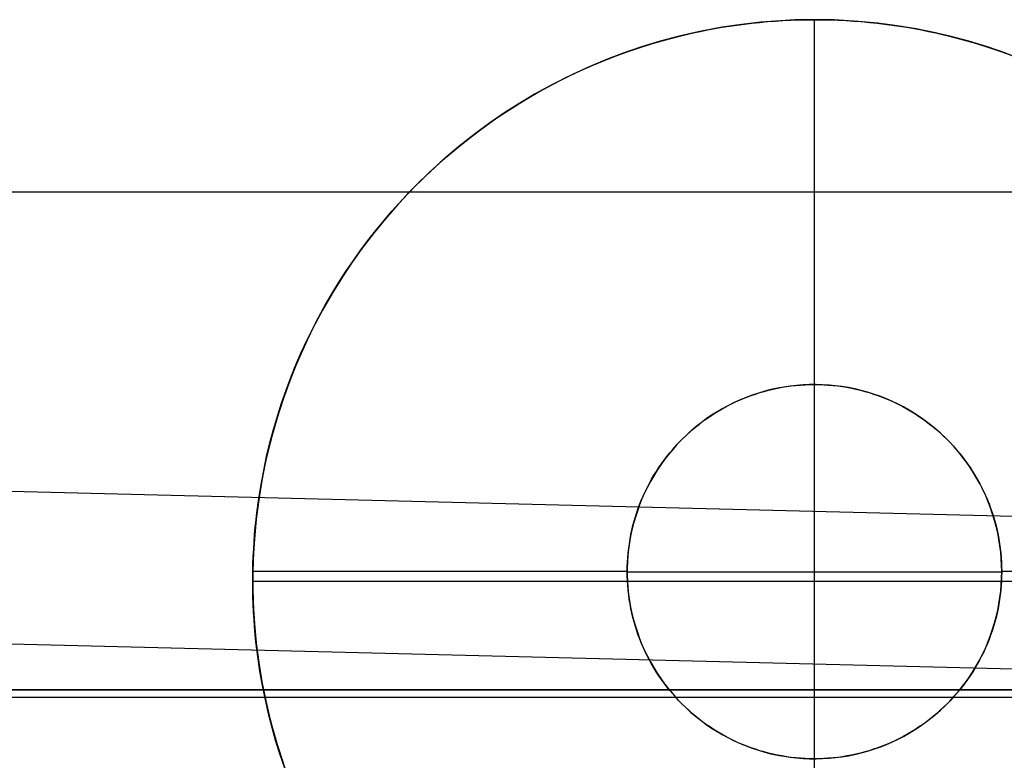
# Model space of a CAD drawing. Header units: millimetres. Extents: x 492 to 1282, y -834 to -234.
# Tile 52 of 93: x 831 to 844, y -251 to -241. Entities that reach past the tile are written whole.
import ezdxf

# ---------------------------------------------------------------- set-up
doc = ezdxf.new("R2010")
doc.units = ezdxf.units.MM
doc.layers.add('Volume$Layer 03', color=7, linetype='Continuous', true_color=0x000000)

msp = doc.modelspace()

# ---------------------------------------------------------------- linework, layer by layer
at = {"layer": 'Volume$Layer 03'}
for p, q in [((841.33, -241.235, -13.01), (841.07, -241.255, -13.01)), ((841.259, -241.239, -3.163), (841.363, -241.233, -3.148)), ((841.524, -241.225, -8.01), (841.264, -241.239, -8.01)), ((841.59, -241.223, -13.01), (841.33, -241.235, -13.01)), ((841.363, -241.233, -3.148), (841.468, -241.228, -3.135)), ((841.468, -241.228, -3.135), (841.521, -241.225, -3.131)), ((841.521, -241.225, -3.131), (841.574, -241.224, -3.127)), ((841.785, -241.221, -8.01), (841.524, -241.225, -8.01)), ((841.574, -241.224, -3.127), (841.626, -241.223, -3.124)), ((841.85, -241.221, -13.01), (841.59, -241.223, -13.01)), ((841.626, -241.223, -3.124), (841.679, -241.222, -3.121)), ((841.679, -241.222, -3.121), (841.732, -241.221, -3.12)), ((841.732, -241.221, -3.12), (841.785, -241.221, -3.12)), ((841.785, -241.221, -3.12), (841.838, -241.221, -3.12)), ((841.785, -256.221, -13.01), (841.785, -241.221, -13.01)), ((842.046, -241.225, -8.01), (841.785, -241.221, -8.01)), ((841.785, -241.221, -3.12), (841.785, -241.221, -13.01)), ((841.838, -241.221, -3.12), (841.891, -241.222, -3.121)), ((842.11, -241.228, -13.01), (841.85, -241.221, -13.01)), ((841.891, -241.222, -3.121), (841.943, -241.223, -3.124)), ((841.943, -241.223, -3.124), (841.996, -241.224, -3.127)), ((841.996, -241.224, -3.127), (842.049, -241.225, -3.131)), ((842.306, -241.239, -8.01), (842.046, -241.225, -8.01)), ((842.049, -241.225, -3.131), (842.101, -241.228, -3.135)), ((842.101, -241.228, -3.135), (842.206, -241.233, -3.148)), ((842.37, -241.244, -13.01), (842.11, -241.228, -13.01)), ((842.206, -241.233, -3.148), (842.311, -241.239, -3.163)), ((840.487, -241.334, -8.01), (840.231, -241.384, -8.01)), ((840.26, -241.377, -3.468), (840.356, -241.358, -3.427)), ((840.554, -241.323, -13.01), (840.298, -241.37, -13.01)), ((840.356, -241.358, -3.427), (840.453, -241.34, -3.389)), ((840.453, -241.34, -3.389), (840.55, -241.323, -3.352)), ((840.745, -241.293, -8.01), (840.487, -241.334, -8.01)), ((840.55, -241.323, -3.352), (840.649, -241.307, -3.317)), ((840.811, -241.284, -13.01), (840.554, -241.323, -13.01)), ((840.649, -241.307, -3.317), (840.748, -241.293, -3.285)), ((841.004, -241.262, -8.01), (840.745, -241.293, -8.01)), ((840.748, -241.293, -3.285), (840.849, -241.28, -3.255)), ((841.07, -241.255, -13.01), (840.811, -241.284, -13.01)), ((840.849, -241.28, -3.255), (840.95, -241.267, -3.228)), ((840.95, -241.267, -3.228), (841.052, -241.257, -3.203)), ((841.264, -241.239, -8.01), (841.004, -241.262, -8.01)), ((841.052, -241.257, -3.203), (841.155, -241.247, -3.182)), ((841.155, -241.247, -3.182), (841.259, -241.239, -3.163)), ((842.566, -241.262, -8.01), (842.306, -241.239, -8.01)), ((842.311, -241.239, -3.163), (842.415, -241.247, -3.182)), ((842.629, -241.269, -13.01), (842.37, -241.244, -13.01)), ((842.415, -241.247, -3.182), (842.518, -241.257, -3.203)), ((842.518, -241.257, -3.203), (842.62, -241.267, -3.228)), ((842.825, -241.293, -8.01), (842.566, -241.262, -8.01)), ((842.62, -241.267, -3.228), (842.721, -241.28, -3.255)), ((842.887, -241.302, -13.01), (842.629, -241.269, -13.01)), ((842.721, -241.28, -3.255), (842.821, -241.293, -3.285)), ((842.821, -241.293, -3.285), (842.921, -241.307, -3.317)), ((843.082, -241.334, -8.01), (842.825, -241.293, -8.01)), ((843.144, -241.345, -13.01), (842.887, -241.302, -13.01)), ((842.921, -241.307, -3.317), (843.019, -241.323, -3.352)), ((843.019, -241.323, -3.352), (843.117, -241.34, -3.389)), ((843.338, -241.384, -8.01), (843.082, -241.334, -8.01)), ((843.117, -241.34, -3.389), (843.214, -241.358, -3.427)), ((843.399, -241.397, -13.01), (843.144, -241.345, -13.01)), ((843.214, -241.358, -3.427), (843.309, -241.377, -3.468)), ((839.791, -241.491, -13.01), (839.542, -241.564, -13.01)), ((839.621, -241.54, -3.788), (839.8, -241.488, -3.69)), ((839.977, -241.442, -8.01), (839.725, -241.509, -8.01)), ((840.044, -241.426, -13.01), (839.791, -241.491, -13.01)), ((839.8, -241.488, -3.69), (839.982, -241.441, -3.597)), ((840.231, -241.384, -8.01), (839.977, -241.442, -8.01)), ((839.982, -241.441, -3.597), (840.074, -241.419, -3.552)), ((840.298, -241.37, -13.01), (840.044, -241.426, -13.01)), ((840.074, -241.419, -3.552), (840.166, -241.398, -3.51)), ((840.166, -241.398, -3.51), (840.26, -241.377, -3.468)), ((843.309, -241.377, -3.468), (843.404, -241.398, -3.51)), ((843.593, -241.442, -8.01), (843.338, -241.384, -8.01)), ((843.653, -241.457, -13.01), (843.399, -241.397, -13.01)), ((843.404, -241.398, -3.51), (843.496, -241.419, -3.552)), ((843.496, -241.419, -3.552), (843.588, -241.441, -3.597)), ((843.588, -241.441, -3.597), (843.769, -241.488, -3.69)), ((843.845, -241.509, -8.01), (843.593, -241.442, -8.01)), ((843.904, -241.526, -13.01), (843.653, -241.457, -13.01)), ((843.769, -241.488, -3.69), (843.948, -241.54, -3.788)), ((839.476, -241.585, -8.01), (839.229, -241.67, -8.01)), ((839.272, -241.655, -3.995), (839.445, -241.596, -3.889)), ((839.542, -241.564, -13.01), (839.295, -241.646, -13.01)), ((839.445, -241.596, -3.889), (839.621, -241.54, -3.788)), ((839.725, -241.509, -8.01), (839.476, -241.585, -8.01)), ((844.094, -241.585, -8.01), (843.845, -241.509, -8.01)), ((844.152, -241.604, -13.01), (843.904, -241.526, -13.01)), ((843.948, -241.54, -3.788), (844.125, -241.596, -3.889)), ((844.341, -241.67, -8.01), (844.094, -241.585, -8.01)), ((844.125, -241.596, -3.889), (844.298, -241.655, -3.995)), ((844.398, -241.691, -13.01), (844.152, -241.604, -13.01)), ((838.985, -241.763, -8.01), (838.745, -241.864, -8.01)), ((839.051, -241.737, -13.01), (838.81, -241.836, -13.01)), ((838.935, -241.783, -4.211), (839.102, -241.717, -4.102)), ((839.229, -241.67, -8.01), (838.985, -241.763, -8.01)), ((839.295, -241.646, -13.01), (839.051, -241.737, -13.01)), ((839.102, -241.717, -4.102), (839.272, -241.655, -3.995)), ((844.298, -241.655, -3.995), (844.468, -241.717, -4.102)), ((838.745, -241.864, -8.01), (838.509, -241.974, -8.01)), ((838.81, -241.836, -13.01), (838.573, -241.944, -13.01)), ((838.615, -241.924, -4.431), (838.773, -241.852, -4.321)), ((838.773, -241.852, -4.321), (838.935, -241.783, -4.211)), ((838.509, -241.974, -8.01), (838.276, -242.092, -8.01)), ((838.303, -242.078, -4.654), (838.458, -241.999, -4.542)), ((838.573, -241.944, -13.01), (838.339, -242.059, -13.01)), ((838.458, -241.999, -4.542), (838.615, -241.924, -4.431)), ((838.276, -242.092, -8.01), (838.048, -242.218, -8.01)), ((838.339, -242.059, -13.01), (838.11, -242.183, -13.01)), ((838.15, -242.16, -4.767), (838.303, -242.078, -4.654)), ((838.048, -242.218, -8.01), (837.824, -242.352, -8.01)), ((837.85, -242.336, -4.995), (837.999, -242.246, -4.881)), ((838.11, -242.183, -13.01), (837.886, -242.314, -13.01)), ((837.999, -242.246, -4.881), (838.15, -242.16, -4.767)), ((856.275, -248.151, -7.935), (623.184, -242.359, -7.935)), ((837.824, -242.352, -8.01), (837.605, -242.494, -8.01)), ((837.886, -242.314, -13.01), (837.666, -242.453, -13.01)), ((837.703, -242.429, -5.11), (837.85, -242.336, -4.995)), ((837.605, -242.494, -8.01), (837.391, -242.643, -8.01)), ((837.415, -242.625, -5.338), (837.558, -242.525, -5.224)), ((837.666, -242.453, -13.01), (837.451, -242.6, -13.01)), ((837.558, -242.525, -5.224), (837.703, -242.429, -5.11)), ((837.391, -242.643, -8.01), (837.182, -242.799, -8.01)), ((837.451, -242.6, -13.01), (837.241, -242.754, -13.01)), ((837.275, -242.728, -5.452), (837.415, -242.625, -5.338)), ((837.182, -242.799, -8.01), (836.979, -242.963, -8.01)), ((837.241, -242.754, -13.01), (837.036, -242.916, -13.01)), ((837.137, -242.835, -5.565), (837.275, -242.728, -5.452)), ((837.036, -242.916, -13.01), (836.838, -243.084, -13.01)), ((836.867, -243.058, -5.788), (837.001, -242.945, -5.677)), ((837.001, -242.945, -5.677), (837.137, -242.835, -5.565)), ((836.736, -243.175, -5.898), (836.867, -243.058, -5.788)), ((836.979, -242.963, -8.01), (836.782, -243.133, -8.01)), ((836.782, -243.133, -8.01), (836.591, -243.311, -8.01)), ((836.608, -243.294, -6.006), (836.736, -243.175, -5.898)), ((836.838, -243.084, -13.01), (836.645, -243.259, -13.01)), ((836.591, -243.311, -8.01), (836.406, -243.494, -8.01)), ((836.645, -243.259, -13.01), (836.459, -243.441, -13.01)), ((836.482, -243.418, -6.113), (836.608, -243.294, -6.006)), ((836.459, -243.441, -13.01), (836.279, -243.629, -13.01)), ((836.366, -243.535, -6.211), (836.482, -243.418, -6.113)), ((623.174, -243.522, 374.098), (1236.174, -243.522, 374.098)), ((836.406, -243.494, -8.01), (836.227, -243.685, -8.01)), ((836.253, -243.657, -6.307), (836.366, -243.535, -6.211)), ((836.227, -243.685, -8.01), (836.056, -243.881, -8.01)), ((836.279, -243.629, -13.01), (836.105, -243.823, -13.01)), ((836.142, -243.781, -6.403), (836.253, -243.657, -6.307)), ((836.105, -243.823, -13.01), (835.939, -244.023, -13.01)), ((836.033, -243.908, -6.496), (836.142, -243.781, -6.403)), ((836.056, -243.881, -8.01), (835.891, -244.083, -8.01)), ((835.926, -244.039, -6.588), (836.033, -243.908, -6.496)), ((835.891, -244.083, -8.01), (835.733, -244.291, -8.01)), ((835.939, -244.023, -13.01), (835.779, -244.229, -13.01)), ((835.822, -244.172, -6.679), (835.926, -244.039, -6.588)), ((835.779, -244.229, -13.01), (835.627, -244.44, -13.01)), ((835.72, -244.309, -6.767), (835.822, -244.172, -6.679)), ((835.733, -244.291, -8.01), (835.583, -244.504, -8.01)), ((835.621, -244.449, -6.853), (835.72, -244.309, -6.767)), ((856.215, -250.188, 7.935), (623.133, -244.396, 7.935)), ((835.583, -244.504, -8.01), (835.44, -244.722, -8.01)), ((835.627, -244.44, -13.01), (835.482, -244.656, -13.01)), ((835.524, -244.591, -6.937), (835.621, -244.449, -6.853)), ((835.43, -244.737, -7.019), (835.524, -244.591, -6.937)), ((835.44, -244.722, -8.01), (835.305, -244.945, -8.01)), ((835.339, -244.885, -7.099), (835.43, -244.737, -7.019)), ((835.482, -244.656, -13.01), (835.345, -244.877, -13.01)), ((835.345, -244.877, -13.01), (835.215, -245.103, -13.01)), ((835.252, -245.036, -7.176), (835.339, -244.885, -7.099)), ((835.167, -245.19, -7.25), (835.252, -245.036, -7.176)), ((835.305, -244.945, -8.01), (835.177, -245.173, -8.01)), ((835.177, -245.173, -8.01), (835.058, -245.404, -8.01)), ((835.215, -245.103, -13.01), (835.093, -245.333, -13.01)), ((835.085, -245.347, -7.322), (835.167, -245.19, -7.25)), ((835.058, -245.404, -8.01), (834.947, -245.64, -8.01)), ((835.093, -245.333, -13.01), (834.98, -245.568, -13.01)), ((835.007, -245.507, -7.391), (835.085, -245.347, -7.322)), ((834.98, -245.568, -13.01), (834.875, -245.806, -13.01)), ((834.932, -245.669, -7.457), (835.007, -245.507, -7.391)), ((834.947, -245.64, -8.01), (834.844, -245.88, -8.01)), ((834.861, -245.833, -7.52), (834.932, -245.669, -7.457)), ((834.875, -245.806, -13.01), (834.778, -246.047, -13.01)), ((834.794, -246.001, -7.579), (834.861, -245.833, -7.52)), ((834.844, -245.88, -8.01), (834.749, -246.123, -8.01)), ((834.778, -246.047, -13.01), (834.689, -246.292, -13.01)), ((834.73, -246.171, -7.636), (834.794, -246.001, -7.579)), ((841.536, -246.107, -7.616), (841.598, -246.102, -7.615)), ((841.633, -246.099, -0.012), (841.547, -246.106, -0.012)), ((841.633, -246.099, -5.012), (841.547, -246.106, -5.012)), ((841.598, -246.102, -7.615), (841.66, -246.098, -7.613)), ((841.72, -246.095, -0.012), (841.633, -246.099, -0.012)), ((841.72, -246.095, -5.012), (841.633, -246.099, -5.012)), ((841.66, -246.098, -7.613), (841.722, -246.095, -7.612)), ((841.807, -246.095, -0.012), (841.72, -246.095, -0.012)), ((841.807, -246.095, -5.012), (841.72, -246.095, -5.012)), ((841.722, -246.095, -7.612), (841.785, -246.095, -7.612)), ((841.785, -246.095, -7.612), (841.848, -246.095, -7.612)), ((841.785, -246.095, -0.012), (841.785, -246.095, -7.612)), ((841.785, -251.095, -0.012), (841.785, -246.095, -0.012)), ((841.893, -246.097, -0.012), (841.807, -246.095, -0.012)), ((841.893, -246.097, -5.012), (841.807, -246.095, -5.012)), ((841.848, -246.095, -7.612), (841.91, -246.098, -7.613)), ((841.98, -246.102, -0.012), (841.893, -246.097, -0.012)), ((841.98, -246.102, -5.012), (841.893, -246.097, -5.012)), ((841.91, -246.098, -7.613), (841.972, -246.102, -7.615)), ((841.972, -246.102, -7.615), (842.034, -246.107, -7.616)), ((834.749, -246.123, -8.01), (834.663, -246.369, -8.01)), ((834.67, -246.343, -7.688), (834.73, -246.171, -7.636)), ((840.938, -246.242, -7.66), (840.996, -246.222, -7.654)), ((841.037, -246.209, -0.012), (840.955, -246.236, -0.012)), ((841.037, -246.209, -5.012), (840.955, -246.236, -5.012)), ((840.996, -246.222, -7.654), (841.054, -246.203, -7.648)), ((841.12, -246.184, -0.012), (841.037, -246.209, -0.012)), ((841.12, -246.184, -5.012), (841.037, -246.209, -5.012)), ((841.054, -246.203, -7.648), (841.113, -246.186, -7.643)), ((841.113, -246.186, -7.643), (841.172, -246.171, -7.638)), ((841.204, -246.163, -0.012), (841.12, -246.184, -0.012)), ((841.204, -246.163, -5.012), (841.12, -246.184, -5.012)), ((841.172, -246.171, -7.638), (841.232, -246.156, -7.633)), ((841.289, -246.144, -0.012), (841.204, -246.163, -0.012)), ((841.289, -246.144, -5.012), (841.204, -246.163, -5.012)), ((841.232, -246.156, -7.633), (841.292, -246.143, -7.629)), ((841.375, -246.128, -0.012), (841.289, -246.144, -0.012)), ((841.375, -246.128, -5.012), (841.289, -246.144, -5.012)), ((841.292, -246.143, -7.629), (841.352, -246.132, -7.625)), ((841.352, -246.132, -7.625), (841.413, -246.122, -7.622)), ((841.46, -246.116, -0.012), (841.375, -246.128, -0.012)), ((841.46, -246.116, -5.012), (841.375, -246.128, -5.012)), ((841.413, -246.122, -7.622), (841.474, -246.114, -7.619)), ((841.547, -246.106, -0.012), (841.46, -246.116, -0.012)), ((841.547, -246.106, -5.012), (841.46, -246.116, -5.012)), ((841.474, -246.114, -7.619), (841.536, -246.107, -7.616)), ((842.066, -246.11, -0.012), (841.98, -246.102, -0.012)), ((842.066, -246.11, -5.012), (841.98, -246.102, -5.012)), ((842.034, -246.107, -7.616), (842.096, -246.114, -7.619)), ((842.152, -246.122, -0.012), (842.066, -246.11, -0.012)), ((842.152, -246.122, -5.012), (842.066, -246.11, -5.012)), ((842.096, -246.114, -7.619), (842.157, -246.122, -7.622)), ((842.238, -246.136, -0.012), (842.152, -246.122, -0.012)), ((842.238, -246.136, -5.012), (842.152, -246.122, -5.012)), ((842.157, -246.122, -7.622), (842.218, -246.132, -7.625)), ((842.218, -246.132, -7.625), (842.278, -246.143, -7.629)), ((842.323, -246.153, -0.012), (842.238, -246.136, -0.012)), ((842.323, -246.153, -5.012), (842.238, -246.136, -5.012)), ((842.278, -246.143, -7.629), (842.338, -246.156, -7.633)), ((842.407, -246.173, -0.012), (842.323, -246.153, -0.012)), ((842.407, -246.173, -5.012), (842.323, -246.153, -5.012)), ((842.338, -246.156, -7.633), (842.398, -246.171, -7.638)), ((842.398, -246.171, -7.638), (842.457, -246.186, -7.643)), ((842.491, -246.196, -0.012), (842.407, -246.173, -0.012)), ((842.491, -246.196, -5.012), (842.407, -246.173, -5.012)), ((842.457, -246.186, -7.643), (842.516, -246.203, -7.648)), ((842.574, -246.222, -0.012), (842.491, -246.196, -0.012)), ((842.574, -246.222, -5.012), (842.491, -246.196, -5.012)), ((842.516, -246.203, -7.648), (842.574, -246.222, -7.654)), ((842.656, -246.251, -0.012), (842.574, -246.222, -0.012)), ((842.574, -246.222, -7.654), (842.631, -246.242, -7.66)), ((842.656, -246.251, -5.012), (842.574, -246.222, -5.012)), ((834.689, -246.292, -13.01), (834.609, -246.54, -13.01)), ((834.614, -246.518, -7.738), (834.67, -246.343, -7.688)), ((840.605, -246.39, -7.704), (840.659, -246.362, -7.696)), ((840.714, -246.335, -0.012), (840.636, -246.374, -0.012)), ((840.714, -246.335, -5.012), (840.636, -246.374, -5.012)), ((840.659, -246.362, -7.696), (840.714, -246.335, -7.688)), ((840.793, -246.3, -0.012), (840.714, -246.335, -0.012)), ((840.793, -246.3, -5.012), (840.714, -246.335, -5.012)), ((840.714, -246.335, -7.688), (840.769, -246.31, -7.681)), ((840.769, -246.31, -7.681), (840.825, -246.286, -7.674)), ((840.873, -246.267, -0.012), (840.793, -246.3, -0.012)), ((840.873, -246.267, -5.012), (840.793, -246.3, -5.012)), ((840.825, -246.286, -7.674), (840.881, -246.263, -7.667)), ((840.955, -246.236, -0.012), (840.873, -246.267, -0.012)), ((840.955, -246.236, -5.012), (840.873, -246.267, -5.012)), ((840.881, -246.263, -7.667), (840.938, -246.242, -7.66)), ((842.631, -246.242, -7.66), (842.688, -246.263, -7.667)), ((842.737, -246.283, -0.012), (842.656, -246.251, -0.012)), ((842.737, -246.283, -5.012), (842.656, -246.251, -5.012)), ((842.688, -246.263, -7.667), (842.745, -246.286, -7.674)), ((842.816, -246.317, -0.012), (842.737, -246.283, -0.012)), ((842.816, -246.317, -5.012), (842.737, -246.283, -5.012)), ((842.745, -246.286, -7.674), (842.801, -246.31, -7.681)), ((842.801, -246.31, -7.681), (842.856, -246.335, -7.688)), ((842.895, -246.354, -0.012), (842.816, -246.317, -0.012)), ((842.895, -246.354, -5.012), (842.816, -246.317, -5.012)), ((842.856, -246.335, -7.688), (842.911, -246.362, -7.696)), ((842.972, -246.394, -0.012), (842.895, -246.354, -0.012)), ((842.972, -246.394, -5.012), (842.895, -246.354, -5.012)), ((842.911, -246.362, -7.696), (842.965, -246.39, -7.704)), ((834.663, -246.369, -8.01), (834.586, -246.618, -8.01)), ((840.396, -246.516, -7.739), (840.447, -246.482, -7.73)), ((840.485, -246.459, -0.012), (840.412, -246.505, -0.012)), ((840.485, -246.459, -5.012), (840.412, -246.505, -5.012)), ((840.447, -246.482, -7.73), (840.499, -246.45, -7.721)), ((840.56, -246.415, -0.012), (840.485, -246.459, -0.012)), ((840.56, -246.415, -5.012), (840.485, -246.459, -5.012)), ((840.499, -246.45, -7.721), (840.552, -246.42, -7.712)), ((840.552, -246.42, -7.712), (840.605, -246.39, -7.704)), ((840.636, -246.374, -0.012), (840.56, -246.415, -0.012)), ((840.636, -246.374, -5.012), (840.56, -246.415, -5.012)), ((842.965, -246.39, -7.704), (843.018, -246.42, -7.712)), ((843.047, -246.437, -0.012), (842.972, -246.394, -0.012)), ((843.047, -246.437, -5.012), (842.972, -246.394, -5.012)), ((843.018, -246.42, -7.712), (843.071, -246.45, -7.721)), ((843.122, -246.482, -0.012), (843.047, -246.437, -0.012)), ((843.122, -246.482, -5.012), (843.047, -246.437, -5.012)), ((843.071, -246.45, -7.721), (843.123, -246.482, -7.73)), ((843.194, -246.53, -0.012), (843.122, -246.482, -0.012)), ((843.194, -246.53, -5.012), (843.122, -246.482, -5.012)), ((843.123, -246.482, -7.73), (843.174, -246.516, -7.739)), ((834.586, -246.618, -8.01), (834.517, -246.87, -8.01)), ((834.609, -246.54, -13.01), (834.538, -246.79, -13.01)), ((834.562, -246.695, -7.783), (834.614, -246.518, -7.738)), ((840.2, -246.661, -7.776), (840.248, -246.623, -7.766)), ((840.27, -246.606, -0.012), (840.202, -246.659, -0.012)), ((840.27, -246.606, -5.012), (840.202, -246.659, -5.012)), ((840.248, -246.623, -7.766), (840.296, -246.586, -7.757)), ((840.34, -246.554, -0.012), (840.27, -246.606, -0.012)), ((840.34, -246.554, -5.012), (840.27, -246.606, -5.012)), ((840.296, -246.586, -7.757), (840.346, -246.55, -7.748)), ((840.412, -246.505, -0.012), (840.34, -246.554, -0.012)), ((840.412, -246.505, -5.012), (840.34, -246.554, -5.012)), ((840.346, -246.55, -7.748), (840.396, -246.516, -7.739)), ((843.174, -246.516, -7.739), (843.224, -246.55, -7.748)), ((843.265, -246.58, -0.012), (843.194, -246.53, -0.012)), ((843.265, -246.58, -5.012), (843.194, -246.53, -5.012)), ((843.224, -246.55, -7.748), (843.273, -246.586, -7.757)), ((843.334, -246.632, -0.012), (843.265, -246.58, -0.012)), ((843.334, -246.632, -5.012), (843.265, -246.58, -5.012)), ((843.273, -246.586, -7.757), (843.322, -246.623, -7.766)), ((843.322, -246.623, -7.766), (843.37, -246.661, -7.776)), ((834.514, -246.875, -7.825), (834.562, -246.695, -7.783)), ((840.062, -246.783, -7.805), (840.107, -246.741, -7.795)), ((840.136, -246.716, -0.012), (840.072, -246.774, -0.012)), ((840.136, -246.716, -5.012), (840.072, -246.774, -5.012)), ((840.107, -246.741, -7.795), (840.153, -246.7, -7.785)), ((840.202, -246.659, -0.012), (840.136, -246.716, -0.012)), ((840.202, -246.659, -5.012), (840.136, -246.716, -5.012)), ((840.153, -246.7, -7.785), (840.2, -246.661, -7.776)), ((843.401, -246.687, -0.012), (843.334, -246.632, -0.012)), ((843.401, -246.687, -5.012), (843.334, -246.632, -5.012)), ((843.37, -246.661, -7.776), (843.417, -246.7, -7.785)), ((843.466, -246.744, -0.012), (843.401, -246.687, -0.012)), ((843.466, -246.744, -5.012), (843.401, -246.687, -5.012)), ((843.417, -246.7, -7.785), (843.463, -246.741, -7.795)), ((843.463, -246.741, -7.795), (843.508, -246.783, -7.805)), ((843.529, -246.804, -0.012), (843.466, -246.744, -0.012)), ((843.529, -246.804, -5.012), (843.466, -246.744, -5.012)), ((834.517, -246.87, -8.01), (834.457, -247.124, -8.01)), ((834.47, -247.057, -7.863), (834.514, -246.875, -7.825)), ((834.538, -246.79, -13.01), (834.475, -247.043, -13.01)), ((839.933, -246.915, -7.834), (839.975, -246.87, -7.824)), ((840.009, -246.834, -0.012), (839.949, -246.897, -0.012)), ((840.009, -246.834, -5.012), (839.949, -246.897, -5.012)), ((839.975, -246.87, -7.824), (840.018, -246.826, -7.815)), ((840.072, -246.774, -0.012), (840.009, -246.834, -0.012)), ((840.072, -246.774, -5.012), (840.009, -246.834, -5.012)), ((840.018, -246.826, -7.815), (840.062, -246.783, -7.805)), ((843.508, -246.783, -7.805), (843.552, -246.826, -7.815)), ((843.591, -246.866, -0.012), (843.529, -246.804, -0.012)), ((843.591, -246.866, -5.012), (843.529, -246.804, -5.012)), ((843.552, -246.826, -7.815), (843.595, -246.87, -7.824)), ((843.65, -246.929, -0.012), (843.591, -246.866, -0.012)), ((843.65, -246.929, -5.012), (843.591, -246.866, -5.012)), ((843.595, -246.87, -7.824), (843.637, -246.915, -7.834)), ((839.815, -247.056, -7.863), (839.853, -247.008, -7.853)), ((839.892, -246.962, -0.012), (839.836, -247.029, -0.012)), ((839.892, -246.962, -5.012), (839.836, -247.029, -5.012)), ((839.853, -247.008, -7.853), (839.892, -246.961, -7.844)), ((839.949, -246.897, -0.012), (839.892, -246.962, -0.012)), ((839.949, -246.897, -5.012), (839.892, -246.962, -5.012)), ((839.892, -246.961, -7.844), (839.933, -246.915, -7.834)), ((843.637, -246.915, -7.834), (843.677, -246.961, -7.844)), ((843.706, -246.995, -0.012), (843.65, -246.929, -0.012)), ((843.706, -246.995, -5.012), (843.65, -246.929, -5.012)), ((843.677, -246.961, -7.844), (843.717, -247.008, -7.853)), ((843.761, -247.063, -0.012), (843.706, -246.995, -0.012)), ((843.761, -247.063, -5.012), (843.706, -246.995, -5.012)), ((843.717, -247.008, -7.853), (843.755, -247.056, -7.863)), ((834.457, -247.124, -8.01), (834.406, -247.379, -8.01)), ((834.475, -247.043, -13.01), (834.421, -247.298, -13.01)), ((834.431, -247.241, -7.897), (834.47, -247.057, -7.863)), ((839.707, -247.204, -7.89), (839.742, -247.154, -7.881)), ((839.783, -247.097, -0.012), (839.732, -247.168, -0.012)), ((839.783, -247.097, -5.012), (839.732, -247.168, -5.012)), ((839.742, -247.154, -7.881), (839.778, -247.104, -7.872)), ((839.778, -247.104, -7.872), (839.815, -247.056, -7.863)), ((839.836, -247.029, -0.012), (839.783, -247.097, -0.012)), ((839.836, -247.029, -5.012), (839.783, -247.097, -5.012)), ((843.755, -247.056, -7.863), (843.792, -247.104, -7.872)), ((843.813, -247.132, -0.012), (843.761, -247.063, -0.012)), ((843.813, -247.132, -5.012), (843.761, -247.063, -5.012)), ((843.792, -247.104, -7.872), (843.828, -247.154, -7.881)), ((843.862, -247.203, -0.012), (843.813, -247.132, -0.012)), ((843.862, -247.203, -5.012), (843.813, -247.132, -5.012)), ((834.396, -247.428, -7.927), (834.431, -247.241, -7.897)), ((839.684, -247.24, -0.012), (839.638, -247.313, -0.012)), ((839.684, -247.24, -5.012), (839.638, -247.313, -5.012)), ((839.642, -247.307, -7.907), (839.674, -247.255, -7.899)), ((839.674, -247.255, -7.899), (839.707, -247.204, -7.89)), ((839.732, -247.168, -0.012), (839.684, -247.24, -0.012)), ((839.732, -247.168, -5.012), (839.684, -247.24, -5.012)), ((843.828, -247.154, -7.881), (843.863, -247.204, -7.89)), ((843.909, -247.276, -0.012), (843.862, -247.203, -0.012)), ((843.909, -247.276, -5.012), (843.862, -247.203, -5.012)), ((843.863, -247.204, -7.89), (843.896, -247.255, -7.899)), ((843.896, -247.255, -7.899), (843.928, -247.307, -7.907)), ((843.954, -247.351, -0.012), (843.909, -247.276, -0.012)), ((843.954, -247.351, -5.012), (843.909, -247.276, -5.012)), ((834.406, -247.379, -8.01), (834.364, -247.637, -8.01)), ((834.421, -247.298, -13.01), (834.376, -247.554, -13.01)), ((839.595, -247.389, -0.012), (839.554, -247.465, -0.012)), ((839.595, -247.389, -5.012), (839.554, -247.465, -5.012)), ((839.554, -247.467, -7.931), (839.582, -247.413, -7.923)), ((839.582, -247.413, -7.923), (839.611, -247.359, -7.915)), ((839.638, -247.313, -0.012), (839.595, -247.389, -0.012)), ((839.638, -247.313, -5.012), (839.595, -247.389, -5.012)), ((839.611, -247.359, -7.915), (839.642, -247.307, -7.907)), ((843.928, -247.307, -7.907), (843.959, -247.36, -7.915)), ((843.995, -247.427, -0.012), (843.954, -247.351, -0.012)), ((843.995, -247.427, -5.012), (843.954, -247.351, -5.012)), ((843.959, -247.36, -7.915), (843.988, -247.413, -7.923)), ((843.988, -247.413, -7.923), (844.017, -247.467, -7.931)), ((834.366, -247.617, -7.952), (834.396, -247.428, -7.927)), ((839.517, -247.543, -0.012), (839.481, -247.623, -0.012)), ((839.517, -247.543, -5.012), (839.481, -247.623, -5.012)), ((839.501, -247.576, -7.946), (839.527, -247.521, -7.939)), ((839.554, -247.465, -0.012), (839.517, -247.543, -0.012)), ((839.554, -247.465, -5.012), (839.517, -247.543, -5.012)), ((839.527, -247.521, -7.939), (839.554, -247.467, -7.931)), ((844.035, -247.504, -0.012), (843.995, -247.427, -0.012)), ((844.035, -247.504, -5.012), (843.995, -247.427, -5.012)), ((844.017, -247.467, -7.931), (844.043, -247.522, -7.939)), ((844.071, -247.583, -0.012), (844.035, -247.504, -0.012)), ((844.071, -247.583, -5.012), (844.035, -247.504, -5.012)), ((844.043, -247.522, -7.939), (844.069, -247.577, -7.946)), ((834.364, -247.637, -8.01), (834.33, -247.895, -8.01)), ((834.376, -247.554, -13.01), (834.34, -247.812, -13.01)), ((834.34, -247.808, -7.974), (834.366, -247.617, -7.952)), ((839.481, -247.623, -0.012), (839.449, -247.703, -0.012)), ((839.481, -247.623, -5.012), (839.449, -247.703, -5.012)), ((839.454, -247.689, -7.959), (839.477, -247.632, -7.953)), ((839.477, -247.632, -7.953), (839.501, -247.576, -7.946)), ((844.069, -247.577, -7.946), (844.093, -247.633, -7.953)), ((844.105, -247.663, -0.012), (844.071, -247.583, -0.012)), ((844.105, -247.663, -5.012), (844.071, -247.583, -5.012)), ((844.093, -247.633, -7.953), (844.116, -247.69, -7.96)), ((844.136, -247.744, -0.012), (844.105, -247.663, -0.012)), ((844.136, -247.744, -5.012), (844.105, -247.663, -5.012)), ((834.329, -247.904, -7.982), (834.34, -247.808, -7.974)), ((839.42, -247.785, -0.012), (839.393, -247.868, -0.012)), ((839.42, -247.785, -5.012), (839.393, -247.868, -5.012)), ((839.394, -247.862, -7.977), (839.413, -247.804, -7.972)), ((839.413, -247.804, -7.972), (839.433, -247.746, -7.966)), ((839.449, -247.703, -0.012), (839.42, -247.785, -0.012)), ((839.449, -247.703, -5.012), (839.42, -247.785, -5.012)), ((839.433, -247.746, -7.966), (839.454, -247.689, -7.959)), ((844.116, -247.69, -7.96), (844.137, -247.747, -7.966)), ((844.164, -247.826, -0.012), (844.136, -247.744, -0.012)), ((844.164, -247.826, -5.012), (844.136, -247.744, -5.012)), ((844.137, -247.747, -7.966), (844.157, -247.805, -7.972)), ((844.157, -247.805, -7.972), (844.176, -247.863, -7.977)), ((834.33, -247.895, -8.01), (834.306, -248.155, -8.01)), ((834.34, -247.812, -13.01), (834.313, -248.071, -13.01)), ((834.319, -248.001, -7.99), (834.329, -247.904, -7.982)), ((839.361, -247.98, -7.987), (839.377, -247.92, -7.983)), ((839.393, -247.868, -0.012), (839.369, -247.951, -0.012)), ((839.393, -247.868, -5.012), (839.369, -247.951, -5.012)), ((839.377, -247.92, -7.983), (839.394, -247.862, -7.977)), ((844.189, -247.909, -0.012), (844.164, -247.826, -0.012)), ((844.189, -247.909, -5.012), (844.164, -247.826, -5.012)), ((844.176, -247.863, -7.977), (844.193, -247.922, -7.983)), ((844.211, -247.993, -0.012), (844.189, -247.909, -0.012)), ((844.211, -247.993, -5.012), (844.189, -247.909, -5.012)), ((844.193, -247.922, -7.983), (844.209, -247.981, -7.988)), ((834.313, -248.071, -13.01), (834.295, -248.331, -13.01)), ((834.31, -248.098, -7.997), (834.319, -248.001, -7.99)), ((839.348, -248.035, -0.012), (839.33, -248.12, -0.012)), ((839.348, -248.035, -5.012), (839.33, -248.12, -5.012)), ((839.334, -248.099, -7.996), (839.347, -248.039, -7.992)), ((839.347, -248.039, -7.992), (839.361, -247.98, -7.987)), ((839.369, -247.951, -0.012), (839.348, -248.035, -0.012)), ((839.369, -247.951, -5.012), (839.348, -248.035, -5.012)), ((844.209, -247.981, -7.988), (844.223, -248.041, -7.992)), ((844.231, -248.078, -0.012), (844.211, -247.993, -0.012)), ((844.231, -248.078, -5.012), (844.211, -247.993, -5.012)), ((844.223, -248.041, -7.992), (844.236, -248.101, -7.996)), ((834.306, -248.155, -8.01), (834.291, -248.415, -8.01)), ((834.297, -248.294, -8.007), (834.303, -248.196, -8.002)), ((834.303, -248.196, -8.002), (834.31, -248.098, -7.997)), ((839.313, -248.221, -8.003), (839.323, -248.16, -8)), ((839.33, -248.12, -0.012), (839.315, -248.206, -0.012)), ((839.33, -248.12, -5.012), (839.315, -248.206, -5.012)), ((839.323, -248.16, -8), (839.334, -248.099, -7.996)), ((844.247, -248.163, -0.012), (844.231, -248.078, -0.012)), ((844.247, -248.163, -5.012), (844.231, -248.078, -5.012)), ((844.236, -248.101, -7.996), (844.247, -248.161, -8)), ((844.247, -248.161, -8), (844.257, -248.222, -8.003)), ((844.261, -248.249, -0.012), (844.247, -248.163, -0.012)), ((844.261, -248.249, -5.012), (844.247, -248.163, -5.012)), ((834.295, -248.331, -13.01), (834.286, -248.591, -13.01)), ((834.292, -248.393, -8.01), (834.297, -248.294, -8.007)), ((839.303, -248.292, -0.012), (839.294, -248.378, -0.012)), ((839.303, -248.292, -5.012), (839.294, -248.378, -5.012)), ((839.297, -248.343, -8.008), (839.304, -248.282, -8.006)), ((839.315, -248.206, -0.012), (839.303, -248.292, -0.012)), ((839.315, -248.206, -5.012), (839.303, -248.292, -5.012)), ((839.304, -248.282, -8.006), (839.313, -248.221, -8.003)), ((844.257, -248.222, -8.003), (844.266, -248.284, -8.006)), ((844.271, -248.335, -0.012), (844.261, -248.249, -0.012)), ((844.271, -248.335, -5.012), (844.261, -248.249, -5.012)), ((844.266, -248.284, -8.006), (844.272, -248.345, -8.008)), ((844.279, -248.421, -0.012), (844.271, -248.335, -0.012)), ((844.279, -248.421, -5.012), (844.271, -248.335, -5.012)), ((834.288, -248.493, -8.011), (834.292, -248.393, -8.01)), ((839.288, -248.464, -0.012), (839.285, -248.551, -0.012)), ((839.288, -248.464, -5.012), (839.285, -248.551, -5.012)), ((839.286, -248.53, -8.012), (839.288, -248.467, -8.011)), ((839.294, -248.378, -0.012), (839.288, -248.464, -0.012)), ((839.294, -248.378, -5.012), (839.288, -248.464, -5.012)), ((839.288, -248.467, -8.011), (839.292, -248.405, -8.01)), ((839.292, -248.405, -8.01), (839.297, -248.343, -8.008)), ((844.272, -248.345, -8.008), (844.278, -248.407, -8.01)), ((844.278, -248.407, -8.01), (844.282, -248.469, -8.011)), ((844.283, -248.508, -0.012), (844.279, -248.421, -0.012)), ((844.283, -248.508, -5.012), (844.279, -248.421, -5.012)), ((834.285, -248.721, -8.011), (834.286, -248.593, -8.012)), ((834.286, -248.593, -8.012), (834.288, -248.493, -8.011)), ((834.286, -248.591, -13.01), (834.286, -248.851, -13.01)), ((839.285, -248.593, -8.012), (834.286, -248.593, -8.012)), ((839.285, -248.593, -8.012), (839.286, -248.53, -8.012)), ((839.285, -248.551, -0.012), (839.285, -248.638, -0.012)), ((839.285, -248.551, -5.012), (839.285, -248.638, -5.012)), ((839.286, -248.655, -8.012), (839.285, -248.593, -8.012)), ((839.285, -248.595, -0.012), (839.285, -248.595, -8.012)), ((839.285, -248.595, -0.012), (844.285, -248.595, -0.012)), ((844.282, -248.469, -8.011), (844.284, -248.532, -8.012)), ((844.285, -248.595, -0.012), (844.283, -248.508, -0.012)), ((844.285, -248.595, -5.012), (844.283, -248.508, -5.012)), ((844.283, -248.681, -0.012), (844.285, -248.595, -0.012)), ((844.283, -248.681, -5.012), (844.285, -248.595, -5.012)), ((844.284, -248.532, -8.012), (844.285, -248.595, -8.012)), ((844.285, -248.595, -8.012), (844.284, -248.657, -8.012)), ((849.284, -248.593, -8.012), (844.285, -248.593, -8.012)), ((844.285, -248.595, -0.012), (844.285, -248.595, -8.012)), ((834.286, -248.824, -8.009), (834.285, -248.721, -8.011)), ((834.285, -248.721, -13.01), (849.285, -248.721, -13.01)), ((834.285, -248.721, -8.011), (834.285, -248.721, -13.01)), ((839.285, -248.638, -0.012), (839.288, -248.725, -0.012)), ((839.285, -248.638, -5.012), (839.288, -248.725, -5.012)), ((839.288, -248.718, -8.011), (839.286, -248.655, -8.012)), ((839.292, -248.78, -8.01), (839.288, -248.718, -8.011)), ((839.288, -248.725, -0.012), (839.294, -248.811, -0.012)), ((839.288, -248.725, -5.012), (839.294, -248.811, -5.012)), ((844.282, -248.72, -8.011), (844.278, -248.782, -8.01)), ((844.279, -248.768, -0.012), (844.283, -248.681, -0.012)), ((844.279, -248.768, -5.012), (844.283, -248.681, -5.012)), ((844.284, -248.657, -8.012), (844.282, -248.72, -8.011)), ((834.285, -248.769, -8.01), (834.291, -249.03, -8.01)), ((834.288, -248.927, -8.005), (834.286, -248.824, -8.009)), ((834.286, -248.851, -13.01), (834.295, -249.111, -13.01)), ((839.297, -248.842, -8.008), (839.292, -248.78, -8.01)), ((839.294, -248.811, -0.012), (839.303, -248.898, -0.012)), ((839.294, -248.811, -5.012), (839.303, -248.898, -5.012)), ((839.304, -248.904, -8.006), (839.297, -248.842, -8.008)), ((844.261, -248.941, -0.012), (844.271, -248.854, -0.012)), ((844.261, -248.941, -5.012), (844.271, -248.854, -5.012)), ((844.273, -248.844, -8.008), (844.266, -248.905, -8.006)), ((844.271, -248.854, -0.012), (844.279, -248.768, -0.012)), ((844.271, -248.854, -5.012), (844.279, -248.768, -5.012)), ((844.278, -248.782, -8.01), (844.273, -248.844, -8.008)), ((834.291, -249.03, -8), (834.288, -248.927, -8.005)), ((839.303, -248.898, -0.012), (839.315, -248.984, -0.012)), ((839.303, -248.898, -5.012), (839.315, -248.984, -5.012)), ((839.312, -248.965, -8.003), (839.304, -248.904, -8.006)), ((839.322, -249.026, -8), (839.312, -248.965, -8.003)), ((839.315, -248.984, -0.012), (839.33, -249.069, -0.012)), ((839.315, -248.984, -5.012), (839.33, -249.069, -5.012)), ((844.247, -249.026, -0.012), (844.261, -248.941, -0.012)), ((844.247, -249.026, -5.012), (844.261, -248.941, -5.012)), ((844.257, -248.967, -8.003), (844.247, -249.028, -8)), ((844.266, -248.905, -8.006), (844.257, -248.967, -8.003)), ((834.296, -249.131, -7.994), (834.291, -249.03, -8)), ((834.291, -249.03, -8.01), (834.307, -249.29, -8.01)), ((834.295, -249.111, -13.01), (834.313, -249.371, -13.01)), ((839.334, -249.087, -7.996), (839.322, -249.026, -8)), ((839.33, -249.069, -0.012), (839.348, -249.154, -0.012)), ((839.33, -249.069, -5.012), (839.348, -249.154, -5.012)), ((839.346, -249.147, -7.992), (839.334, -249.087, -7.996)), ((844.211, -249.196, -0.012), (844.231, -249.112, -0.012)), ((844.211, -249.196, -5.012), (844.231, -249.112, -5.012)), ((844.236, -249.088, -7.996), (844.223, -249.148, -7.992)), ((844.231, -249.112, -0.012), (844.247, -249.026, -0.012)), ((844.231, -249.112, -5.012), (844.247, -249.026, -5.012)), ((844.247, -249.028, -8), (844.236, -249.088, -7.996)), ((834.302, -249.233, -7.987), (834.296, -249.131, -7.994)), ((834.309, -249.333, -7.978), (834.302, -249.233, -7.987)), ((839.361, -249.206, -7.987), (839.346, -249.147, -7.992)), ((839.348, -249.154, -0.012), (839.369, -249.238, -0.012)), ((839.348, -249.154, -5.012), (839.369, -249.238, -5.012)), ((839.376, -249.266, -7.982), (839.361, -249.206, -7.987)), ((839.369, -249.238, -0.012), (839.393, -249.322, -0.012)), ((839.369, -249.238, -5.012), (839.393, -249.322, -5.012)), ((844.189, -249.28, -0.012), (844.211, -249.196, -0.012)), ((844.189, -249.28, -5.012), (844.211, -249.196, -5.012)), ((844.209, -249.208, -7.987), (844.193, -249.267, -7.982)), ((844.223, -249.148, -7.992), (844.209, -249.208, -7.987)), ((834.307, -249.29, -8.01), (834.331, -249.549, -8.01)), ((834.318, -249.433, -7.968), (834.309, -249.333, -7.978)), ((834.313, -249.371, -13.01), (834.34, -249.63, -13.01)), ((839.394, -249.325, -7.977), (839.376, -249.266, -7.982)), ((839.393, -249.322, -0.012), (839.42, -249.404, -0.012)), ((839.393, -249.322, -5.012), (839.42, -249.404, -5.012)), ((839.412, -249.383, -7.972), (839.394, -249.325, -7.977)), ((839.432, -249.441, -7.966), (839.412, -249.383, -7.972)), ((844.136, -249.445, -0.012), (844.164, -249.363, -0.012)), ((844.136, -249.445, -5.012), (844.164, -249.363, -5.012)), ((844.157, -249.384, -7.971), (844.137, -249.442, -7.965)), ((844.176, -249.326, -7.977), (844.157, -249.384, -7.971)), ((844.164, -249.363, -0.012), (844.189, -249.28, -0.012)), ((844.164, -249.363, -5.012), (844.189, -249.28, -5.012)), ((844.193, -249.267, -7.982), (844.176, -249.326, -7.977)), ((834.328, -249.533, -7.957), (834.318, -249.433, -7.968)), ((839.42, -249.404, -0.012), (839.449, -249.486, -0.012)), ((839.42, -249.404, -5.012), (839.449, -249.486, -5.012)), ((839.453, -249.498, -7.959), (839.432, -249.441, -7.966)), ((839.449, -249.486, -0.012), (839.481, -249.566, -0.012)), ((839.449, -249.486, -5.012), (839.481, -249.566, -5.012)), ((839.476, -249.554, -7.953), (839.453, -249.498, -7.959)), ((844.116, -249.499, -7.959), (844.093, -249.555, -7.952)), ((844.105, -249.526, -0.012), (844.136, -249.445, -0.012)), ((844.105, -249.526, -5.012), (844.136, -249.445, -5.012)), ((844.137, -249.442, -7.965), (844.116, -249.499, -7.959)), ((834.339, -249.632, -7.945), (834.328, -249.533, -7.957)), ((834.331, -249.549, -8.01), (834.364, -249.808, -8.01)), ((834.352, -249.73, -7.931), (834.339, -249.632, -7.945)), ((834.34, -249.63, -13.01), (834.376, -249.888, -13.01)), ((839.5, -249.61, -7.946), (839.476, -249.554, -7.953)), ((839.481, -249.566, -0.012), (839.517, -249.646, -0.012)), ((839.481, -249.566, -5.012), (839.517, -249.646, -5.012)), ((839.526, -249.666, -7.938), (839.5, -249.61, -7.946)), ((839.517, -249.646, -0.012), (839.554, -249.724, -0.012)), ((839.517, -249.646, -5.012), (839.554, -249.724, -5.012)), ((844.035, -249.685, -0.012), (844.071, -249.606, -0.012)), ((844.035, -249.685, -5.012), (844.071, -249.606, -5.012)), ((844.069, -249.611, -7.946), (844.044, -249.667, -7.938)), ((844.093, -249.555, -7.952), (844.069, -249.611, -7.946)), ((844.071, -249.606, -0.012), (844.105, -249.526, -0.012)), ((844.071, -249.606, -5.012), (844.105, -249.526, -5.012)), ((834.366, -249.828, -7.916), (834.352, -249.73, -7.931)), ((839.553, -249.721, -7.931), (839.526, -249.666, -7.938)), ((839.581, -249.775, -7.923), (839.553, -249.721, -7.931)), ((839.554, -249.724, -0.012), (839.595, -249.8, -0.012)), ((839.554, -249.724, -5.012), (839.595, -249.8, -5.012)), ((839.61, -249.828, -7.915), (839.581, -249.775, -7.923)), ((843.954, -249.838, -0.012), (843.995, -249.762, -0.012)), ((843.954, -249.838, -5.012), (843.995, -249.762, -5.012)), ((843.989, -249.775, -7.923), (843.959, -249.829, -7.915)), ((844.017, -249.721, -7.931), (843.989, -249.775, -7.923)), ((843.995, -249.762, -0.012), (844.035, -249.685, -0.012)), ((843.995, -249.762, -5.012), (844.035, -249.685, -5.012)), ((844.044, -249.667, -7.938), (844.017, -249.721, -7.931)), ((834.364, -249.808, -8.01), (834.406, -250.065, -8.01)), ((834.381, -249.925, -7.901), (834.366, -249.828, -7.916)), ((834.376, -249.888, -13.01), (834.421, -250.144, -13.01)), ((839.595, -249.8, -0.012), (839.638, -249.876, -0.012)), ((839.595, -249.8, -5.012), (839.638, -249.876, -5.012)), ((839.641, -249.881, -7.907), (839.61, -249.828, -7.915)), ((839.638, -249.876, -0.012), (839.684, -249.949, -0.012)), ((839.638, -249.876, -5.012), (839.684, -249.949, -5.012)), ((839.673, -249.933, -7.898), (839.641, -249.881, -7.907)), ((843.862, -249.986, -0.012), (843.909, -249.913, -0.012)), ((843.862, -249.986, -5.012), (843.909, -249.913, -5.012)), ((843.929, -249.881, -7.907), (843.897, -249.933, -7.898)), ((843.909, -249.913, -0.012), (843.954, -249.838, -0.012)), ((843.909, -249.913, -5.012), (843.954, -249.838, -5.012)), ((843.959, -249.829, -7.915), (843.929, -249.881, -7.907)), ((834.397, -250.021, -7.884), (834.381, -249.925, -7.901)), ((834.414, -250.117, -7.866), (834.397, -250.021, -7.884)), ((839.706, -249.984, -7.889), (839.673, -249.933, -7.898)), ((839.684, -249.949, -0.012), (839.732, -250.022, -0.012)), ((839.684, -249.949, -5.012), (839.732, -250.022, -5.012)), ((839.741, -250.034, -7.88), (839.706, -249.984, -7.889)), ((839.732, -250.022, -0.012), (839.783, -250.092, -0.012)), ((839.732, -250.022, -5.012), (839.783, -250.092, -5.012)), ((839.777, -250.084, -7.871), (839.741, -250.034, -7.88)), ((843.829, -250.034, -7.88), (843.793, -250.084, -7.871)), ((843.813, -250.057, -0.012), (843.862, -249.986, -0.012)), ((843.813, -250.057, -5.012), (843.862, -249.986, -5.012)), ((843.863, -249.984, -7.889), (843.829, -250.034, -7.88)), ((843.897, -249.933, -7.898), (843.863, -249.984, -7.889)), ((538.174, -250.174, 201), (856.174, -250.174, 201)), ((856.174, -250.174, 199), (538.174, -250.174, 199)), ((856.174, -250.174, 200), (538.174, -250.174, 200)), ((623.174, -250.174, 383.249), (1236.174, -250.174, 383.249)), ((834.406, -250.065, -8.01), (834.458, -250.321, -8.01)), ((834.453, -250.307, -7.826), (834.414, -250.117, -7.866)), ((834.421, -250.144, -13.01), (834.475, -250.399, -13.01)), ((839.814, -250.132, -7.862), (839.777, -250.084, -7.871)), ((839.783, -250.092, -0.012), (839.836, -250.161, -0.012)), ((839.783, -250.092, -5.012), (839.836, -250.161, -5.012)), ((839.852, -250.18, -7.853), (839.814, -250.132, -7.862)), ((839.836, -250.161, -0.012), (839.892, -250.227, -0.012)), ((839.836, -250.161, -5.012), (839.892, -250.227, -5.012)), ((843.706, -250.194, -0.012), (843.761, -250.126, -0.012)), ((843.706, -250.194, -5.012), (843.761, -250.126, -5.012)), ((843.756, -250.133, -7.862), (843.718, -250.18, -7.853)), ((843.793, -250.084, -7.871), (843.756, -250.133, -7.862)), ((843.761, -250.126, -0.012), (843.813, -250.057, -0.012)), ((843.761, -250.126, -5.012), (843.813, -250.057, -5.012)), ((538.174, -250.272, 191), (856.174, -250.272, 191)), ((834.496, -250.495, -7.783), (834.453, -250.307, -7.826)), ((839.892, -250.227, -7.843), (839.852, -250.18, -7.853)), ((839.892, -250.227, -0.012), (839.949, -250.292, -0.012)), ((839.932, -250.273, -7.833), (839.892, -250.227, -7.843)), ((839.892, -250.227, -5.012), (839.949, -250.292, -5.012)), ((839.974, -250.318, -7.824), (839.932, -250.273, -7.833)), ((839.949, -250.292, -0.012), (840.009, -250.355, -0.012)), ((839.949, -250.292, -5.012), (840.009, -250.355, -5.012)), ((843.591, -250.324, -0.012), (843.65, -250.26, -0.012)), ((843.591, -250.324, -5.012), (843.65, -250.26, -5.012)), ((843.637, -250.273, -7.833), (843.596, -250.318, -7.824)), ((843.678, -250.227, -7.843), (843.637, -250.273, -7.833)), ((843.65, -250.26, -0.012), (843.706, -250.194, -0.012)), ((843.65, -250.26, -5.012), (843.706, -250.194, -5.012)), ((843.718, -250.18, -7.853), (843.678, -250.227, -7.843)), ((834.458, -250.321, -8.01), (834.518, -250.575, -8.01)), ((834.475, -250.399, -13.01), (834.538, -250.652, -13.01)), ((840.017, -250.363, -7.814), (839.974, -250.318, -7.824)), ((840.009, -250.355, -0.012), (840.072, -250.415, -0.012)), ((840.009, -250.355, -5.012), (840.072, -250.415, -5.012)), ((840.061, -250.406, -7.804), (840.017, -250.363, -7.814)), ((840.106, -250.447, -7.794), (840.061, -250.406, -7.804)), ((840.072, -250.415, -0.012), (840.136, -250.474, -0.012)), ((840.072, -250.415, -5.012), (840.136, -250.474, -5.012)), ((843.508, -250.406, -7.804), (843.463, -250.447, -7.794)), ((843.466, -250.445, -0.012), (843.529, -250.385, -0.012)), ((843.466, -250.445, -5.012), (843.529, -250.385, -5.012)), ((843.552, -250.363, -7.814), (843.508, -250.406, -7.804)), ((843.529, -250.385, -0.012), (843.591, -250.324, -0.012)), ((843.529, -250.385, -5.012), (843.591, -250.324, -5.012)), ((843.596, -250.318, -7.824), (843.552, -250.363, -7.814)), ((834.543, -250.68, -7.735), (834.496, -250.495, -7.783)), ((840.152, -250.488, -7.784), (840.106, -250.447, -7.794)), ((840.136, -250.474, -0.012), (840.202, -250.53, -0.012)), ((840.136, -250.474, -5.012), (840.202, -250.53, -5.012)), ((840.199, -250.528, -7.775), (840.152, -250.488, -7.784)), ((840.247, -250.566, -7.765), (840.199, -250.528, -7.775)), ((840.202, -250.53, -0.012), (840.27, -250.583, -0.012)), ((840.202, -250.53, -5.012), (840.27, -250.583, -5.012)), ((840.296, -250.603, -7.756), (840.247, -250.566, -7.765)), ((843.265, -250.609, -0.012), (843.334, -250.557, -0.012)), ((843.265, -250.609, -5.012), (843.334, -250.557, -5.012)), ((843.323, -250.566, -7.765), (843.274, -250.603, -7.756)), ((843.37, -250.528, -7.775), (843.323, -250.566, -7.765)), ((843.334, -250.557, -0.012), (843.401, -250.502, -0.012)), ((843.334, -250.557, -5.012), (843.401, -250.502, -5.012)), ((843.417, -250.488, -7.784), (843.37, -250.528, -7.775)), ((843.401, -250.502, -0.012), (843.466, -250.445, -0.012)), ((843.401, -250.502, -5.012), (843.466, -250.445, -5.012)), ((843.463, -250.447, -7.794), (843.417, -250.488, -7.784)), ((834.518, -250.575, -8.01), (834.586, -250.826, -8.01)), ((834.538, -250.652, -13.01), (834.609, -250.902, -13.01)), ((834.595, -250.862, -7.683), (834.543, -250.68, -7.735)), ((840.27, -250.583, -0.012), (840.34, -250.635, -0.012)), ((840.27, -250.583, -5.012), (840.34, -250.635, -5.012)), ((840.345, -250.639, -7.747), (840.296, -250.603, -7.756)), ((840.34, -250.635, -0.012), (840.412, -250.684, -0.012)), ((840.34, -250.635, -5.012), (840.412, -250.684, -5.012)), ((840.396, -250.673, -7.738), (840.345, -250.639, -7.747)), ((840.447, -250.706, -7.729), (840.396, -250.673, -7.738)), ((840.412, -250.684, -0.012), (840.485, -250.73, -0.012)), ((840.412, -250.684, -5.012), (840.485, -250.73, -5.012)), ((843.122, -250.707, -0.012), (843.194, -250.66, -0.012)), ((843.122, -250.707, -5.012), (843.194, -250.66, -5.012)), ((843.174, -250.673, -7.738), (843.123, -250.706, -7.729)), ((843.225, -250.639, -7.747), (843.174, -250.673, -7.738)), ((843.194, -250.66, -0.012), (843.265, -250.609, -0.012)), ((843.194, -250.66, -5.012), (843.265, -250.609, -5.012)), ((843.274, -250.603, -7.756), (843.225, -250.639, -7.747)), ((834.586, -250.826, -8.01), (834.664, -251.075, -8.01)), ((840.498, -250.738, -7.72), (840.447, -250.706, -7.729)), ((840.485, -250.73, -0.012), (840.56, -250.774, -0.012)), ((840.485, -250.73, -5.012), (840.56, -250.774, -5.012)), ((840.551, -250.769, -7.711), (840.498, -250.738, -7.72)), ((840.604, -250.799, -7.703), (840.551, -250.769, -7.711)), ((840.56, -250.774, -0.012), (840.636, -250.815, -0.012)), ((840.56, -250.774, -5.012), (840.636, -250.815, -5.012)), ((840.658, -250.827, -7.695), (840.604, -250.799, -7.703)), ((840.636, -250.815, -0.012), (840.714, -250.854, -0.012)), ((840.636, -250.815, -5.012), (840.714, -250.854, -5.012)), ((840.713, -250.853, -7.687), (840.658, -250.827, -7.695)), ((842.911, -250.827, -7.695), (842.857, -250.853, -7.687)), ((842.895, -250.835, -0.012), (842.972, -250.795, -0.012)), ((842.895, -250.835, -5.012), (842.972, -250.795, -5.012)), ((842.965, -250.799, -7.703), (842.911, -250.827, -7.695)), ((843.019, -250.769, -7.711), (842.965, -250.799, -7.703)), ((842.972, -250.795, -0.012), (843.047, -250.752, -0.012)), ((842.972, -250.795, -5.012), (843.047, -250.752, -5.012)), ((843.071, -250.738, -7.72), (843.019, -250.769, -7.711)), ((843.047, -250.752, -0.012), (843.122, -250.707, -0.012)), ((843.047, -250.752, -5.012), (843.122, -250.707, -5.012)), ((843.123, -250.706, -7.729), (843.071, -250.738, -7.72)), ((834.651, -251.042, -7.627), (834.595, -250.862, -7.683)), ((834.609, -250.902, -13.01), (834.689, -251.15, -13.01)), ((840.768, -250.879, -7.68), (840.713, -250.853, -7.687)), ((840.714, -250.854, -0.012), (840.793, -250.889, -0.012)), ((840.714, -250.854, -5.012), (840.793, -250.889, -5.012)), ((840.824, -250.903, -7.673), (840.768, -250.879, -7.68)), ((840.793, -250.889, -0.012), (840.873, -250.922, -0.012)), ((840.793, -250.889, -5.012), (840.873, -250.922, -5.012)), ((840.881, -250.926, -7.666), (840.824, -250.903, -7.673)), ((840.873, -250.922, -0.012), (840.955, -250.953, -0.012)), ((840.873, -250.922, -5.012), (840.955, -250.953, -5.012)), ((840.938, -250.947, -7.659), (840.881, -250.926, -7.666)), ((840.996, -250.967, -7.653), (840.938, -250.947, -7.659)), ((840.955, -250.953, -0.012), (841.037, -250.98, -0.012)), ((840.955, -250.953, -5.012), (841.037, -250.98, -5.012)), ((842.574, -250.967, -0.012), (842.656, -250.938, -0.012)), ((842.574, -250.967, -5.012), (842.656, -250.938, -5.012)), ((842.632, -250.947, -7.659), (842.574, -250.967, -7.653)), ((842.689, -250.926, -7.666), (842.632, -250.947, -7.659)), ((842.656, -250.938, -0.012), (842.737, -250.906, -0.012)), ((842.656, -250.938, -5.012), (842.737, -250.906, -5.012)), ((842.745, -250.903, -7.673), (842.689, -250.926, -7.666)), ((842.737, -250.906, -0.012), (842.816, -250.872, -0.012)), ((842.737, -250.906, -5.012), (842.816, -250.872, -5.012)), ((842.801, -250.879, -7.68), (842.745, -250.903, -7.673)), ((842.857, -250.853, -7.687), (842.801, -250.879, -7.68)), ((842.816, -250.872, -0.012), (842.895, -250.835, -0.012)), ((842.816, -250.872, -5.012), (842.895, -250.835, -5.012)), ((834.711, -251.219, -7.568), (834.651, -251.042, -7.627)), ((834.664, -251.075, -8.01), (834.75, -251.321, -8.01)), ((841.054, -250.986, -7.647), (840.996, -250.967, -7.653)), ((841.037, -250.98, -0.012), (841.12, -251.005, -0.012)), ((841.037, -250.98, -5.012), (841.12, -251.005, -5.012)), ((841.113, -251.003, -7.642), (841.054, -250.986, -7.647)), ((841.172, -251.018, -7.637), (841.113, -251.003, -7.642)), ((841.12, -251.005, -0.012), (841.204, -251.026, -0.012)), ((841.12, -251.005, -5.012), (841.204, -251.026, -5.012)), ((841.231, -251.033, -7.632), (841.172, -251.018, -7.637)), ((841.204, -251.026, -0.012), (841.289, -251.045, -0.012)), ((841.204, -251.026, -5.012), (841.289, -251.045, -5.012)), ((841.291, -251.046, -7.628), (841.231, -251.033, -7.632)), ((841.289, -251.045, -0.012), (841.375, -251.061, -0.012)), ((841.289, -251.045, -5.012), (841.375, -251.061, -5.012)), ((841.352, -251.057, -7.624), (841.291, -251.046, -7.628)), ((841.413, -251.067, -7.62), (841.352, -251.057, -7.624)), ((841.375, -251.061, -0.012), (841.46, -251.073, -0.012)), ((841.375, -251.061, -5.012), (841.46, -251.073, -5.012)), ((841.474, -251.075, -7.618), (841.413, -251.067, -7.62)), ((841.46, -251.073, -0.012), (841.547, -251.083, -0.012)), ((841.46, -251.073, -5.012), (841.547, -251.083, -5.012)), ((841.536, -251.082, -7.615), (841.474, -251.075, -7.618)), ((841.598, -251.088, -7.613), (841.536, -251.082, -7.615)), ((841.547, -251.083, -0.012), (841.633, -251.09, -0.012)), ((841.547, -251.083, -5.012), (841.633, -251.09, -5.012)), ((841.66, -251.091, -7.612), (841.598, -251.088, -7.613)), ((841.633, -251.09, -0.012), (841.72, -251.094, -0.012)), ((841.633, -251.09, -5.012), (841.72, -251.094, -5.012)), ((841.722, -251.094, -7.611), (841.66, -251.091, -7.612)), ((841.72, -251.094, -0.012), (841.807, -251.094, -0.012)), ((841.72, -251.094, -5.012), (841.807, -251.094, -5.012)), ((841.785, -251.095, -7.611), (841.722, -251.094, -7.611)), ((841.848, -251.094, -7.611), (841.785, -251.095, -7.611)), ((841.785, -251.095, -0.012), (841.785, -251.095, -7.611)), ((841.807, -251.094, -0.012), (841.893, -251.092, -0.012)), ((841.807, -251.094, -5.012), (841.893, -251.092, -5.012)), ((841.91, -251.091, -7.612), (841.848, -251.094, -7.611)), ((841.893, -251.092, -0.012), (841.98, -251.087, -0.012)), ((841.893, -251.092, -5.012), (841.98, -251.087, -5.012)), ((841.972, -251.088, -7.613), (841.91, -251.091, -7.612)), ((842.034, -251.082, -7.615), (841.972, -251.088, -7.613)), ((841.98, -251.087, -0.012), (842.066, -251.079, -0.012)), ((841.98, -251.087, -5.012), (842.066, -251.079, -5.012)), ((842.096, -251.075, -7.618), (842.034, -251.082, -7.615)), ((842.066, -251.079, -0.012), (842.152, -251.067, -0.012)), ((842.066, -251.079, -5.012), (842.152, -251.067, -5.012)), ((842.157, -251.067, -7.62), (842.096, -251.075, -7.618)), ((842.152, -251.067, -0.012), (842.238, -251.053, -0.012)), ((842.152, -251.067, -5.012), (842.238, -251.053, -5.012)), ((842.218, -251.057, -7.624), (842.157, -251.067, -7.62)), ((842.278, -251.046, -7.628), (842.218, -251.057, -7.624)), ((842.238, -251.053, -0.012), (842.323, -251.036, -0.012)), ((842.238, -251.053, -5.012), (842.323, -251.036, -5.012)), ((842.338, -251.033, -7.632), (842.278, -251.046, -7.628)), ((842.323, -251.036, -0.012), (842.407, -251.016, -0.012)), ((842.323, -251.036, -5.012), (842.407, -251.016, -5.012)), ((842.398, -251.018, -7.637), (842.338, -251.033, -7.632)), ((842.457, -251.003, -7.642), (842.398, -251.018, -7.637)), ((842.407, -251.016, -0.012), (842.491, -250.993, -0.012)), ((842.407, -251.016, -5.012), (842.491, -250.993, -5.012)), ((842.516, -250.986, -7.647), (842.457, -251.003, -7.642)), ((842.491, -250.993, -0.012), (842.574, -250.967, -0.012)), ((842.491, -250.993, -5.012), (842.574, -250.967, -5.012)), ((842.574, -250.967, -7.653), (842.516, -250.986, -7.647))]:
    msp.add_line(p, q, dxfattribs=at)

doc.saveas('drawing.dxf')
